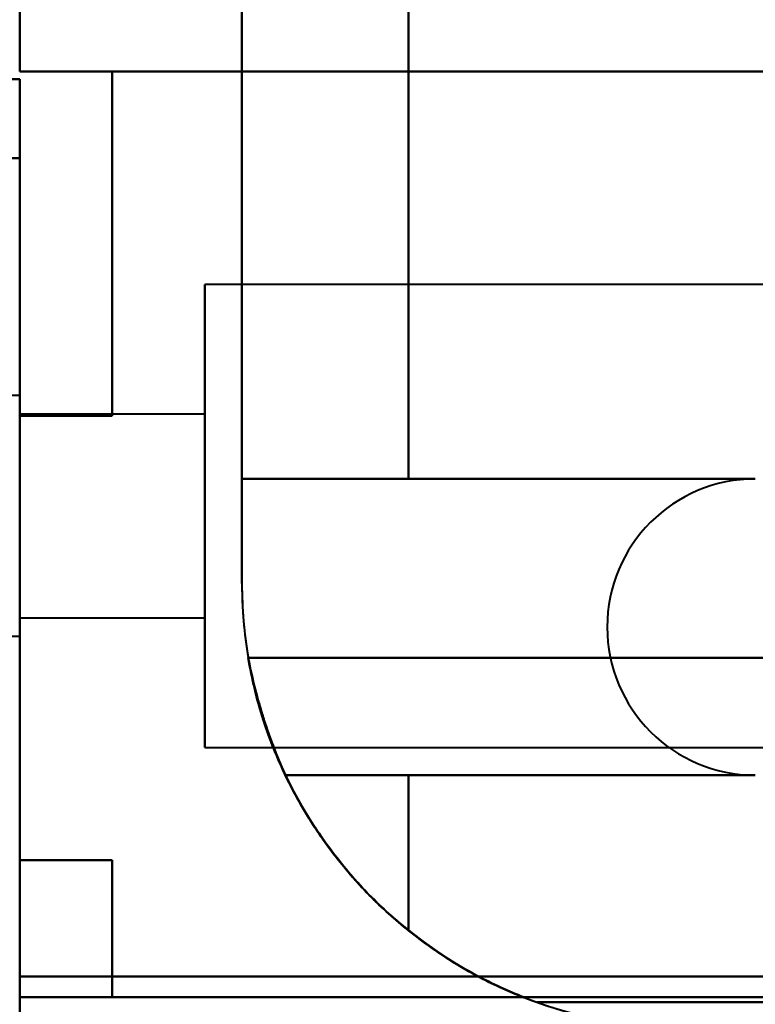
# Model space of a CAD drawing. Header units: millimetres. Extents: x -695 to 695, y -1115 to 611.
# Tile 64 of 87: x 533 to 553, y -352 to -325. Entities that reach past the tile are written whole.
import ezdxf

# ---------------------------------------------------------------- set-up
doc = ezdxf.new("R2010")
doc.units = ezdxf.units.MM
doc.layers.add('G-IMPT', color=8, linetype='Continuous', lineweight=40)

# ---------------------------------------------------------------- blocks, each defined once
blk = doc.blocks.new('NEXA 700 CALQUES_dwg-751640-Niveau de réf_')
at = {"layer": 'G-IMPT'}
for p, q in [((562.528, -342.415), (538.03, -342.415)), ((562.528, -342.415), (538.03, -342.415)), ((562.528, -342.415), (538.03, -342.415)), ((562.528, -342.415), (538.03, -342.415)), ((538.03, -354.915), (538.03, -342.415)), ((538.03, -354.915), (538.03, -342.415)), ((538.03, -354.915), (538.03, -342.415)), ((538.03, -354.915), (538.03, -342.415)), ((538.03, -354.915), (538.03, -342.415)), ((538.03, -354.915), (538.03, -342.415)), ((538.03, -354.915), (538.03, -342.415)), ((538.03, -354.915), (538.03, -342.415)), ((538.03, -342.415), (538.03, -354.915)), ((538.03, -342.415), (538.03, -354.915)), ((538.03, -342.415), (538.03, -354.915)), ((538.03, -342.415), (538.03, -354.915)), ((538.03, -342.415), (538.03, -354.915)), ((538.03, -342.415), (538.03, -354.915)), ((538.03, -342.415), (538.03, -354.915)), ((538.03, -342.415), (538.03, -354.915)), ((533.03, -345.415), (530.816, -345.415)), ((533.03, -345.415), (530.816, -345.415)), ((533.03, -345.415), (530.816, -345.415)), ((533.03, -345.415), (530.816, -345.415)), ((533.03, -351.48), (533.03, -345.415)), ((533.03, -351.48), (533.03, -345.415)), ((533.03, -345.851), (533.03, -345.415)), ((533.03, -351.48), (533.03, -345.415)), ((533.03, -345.851), (533.03, -345.415)), ((533.03, -351.48), (533.03, -345.415)), ((533.03, -345.415), (533.03, -351.915)), ((533.03, -345.415), (533.03, -351.915)), ((533.03, -345.415), (533.03, -351.915)), ((533.03, -345.415), (533.03, -351.915)), ((533.03, -348.665), (533.03, -345.851)), ((533.03, -348.665), (533.03, -345.851)), ((533.03, -351.915), (533.03, -345.851)), ((533.03, -351.915), (533.03, -345.851)), ((538.03, -345.915), (533.03, -345.915)), ((538.03, -345.915), (533.03, -345.915)), ((538.03, -345.915), (533.03, -345.915)), ((538.03, -345.915), (533.03, -345.915)), ((533.03, -351.415), (533.03, -345.915)), ((533.03, -351.415), (533.03, -345.915)), ((533.03, -351.415), (533.03, -345.915)), ((533.03, -351.415), (533.03, -345.915)), ((533.03, -345.915), (533.03, -351.415)), ((533.03, -345.915), (533.03, -348.665)), ((533.03, -345.915), (533.03, -351.415)), ((533.03, -345.915), (533.03, -348.665)), ((533.03, -345.915), (533.03, -351.415)), ((533.03, -345.915), (533.03, -351.415)), ((533.03, -345.915), (533.03, -351.415)), ((533.03, -345.915), (533.03, -351.415)), ((538.03, -351.415), (538.03, -345.915)), ((538.03, -351.415), (538.03, -345.915)), ((538.03, -351.415), (538.03, -345.915)), ((538.03, -351.415), (538.03, -345.915)), ((538.03, -351.415), (538.03, -345.915)), ((538.03, -351.415), (538.03, -345.915)), ((538.03, -351.415), (538.03, -345.915)), ((538.03, -351.415), (538.03, -345.915)), ((538.03, -345.915), (538.03, -351.415)), ((538.03, -345.915), (538.03, -351.415)), ((538.03, -345.915), (538.03, -351.415)), ((538.03, -345.915), (538.03, -351.415)), ((538.03, -345.915), (538.03, -351.415)), ((538.03, -345.915), (538.03, -351.415)), ((538.03, -345.915), (538.03, -351.415)), ((538.03, -345.915), (538.03, -351.415)), ((533.03, -351.915), (533.03, -348.665)), ((533.03, -351.915), (533.03, -348.665)), ((533.03, -348.665), (533.03, -351.415)), ((533.03, -348.665), (533.03, -351.415)), ((533.03, -351.415), (538.03, -351.415)), ((533.03, -351.415), (538.03, -351.415)), ((533.03, -351.415), (538.03, -351.415)), ((533.03, -351.415), (538.03, -351.415)), ((530.816, -351.915), (533.03, -351.915)), ((530.816, -351.915), (533.03, -351.915)), ((530.816, -351.915), (533.03, -351.915)), ((530.816, -351.915), (533.03, -351.915)), ((538.03, -354.915), (562.348, -354.915)), ((538.03, -354.915), (562.348, -354.915)), ((538.03, -354.915), (562.348, -354.915)), ((538.03, -354.915), (562.348, -354.915)), ((533.03, -361.665), (533.03, -361.105)), ((533.03, -361.665), (533.03, -361.105)), ((533.03, -361.665), (533.03, -361.105)), ((533.03, -361.665), (533.03, -361.105)), ((533.03, -361.105), (533.03, -361.665)), ((533.03, -361.105), (533.03, -361.665)), ((533.03, -361.105), (533.03, -361.665)), ((533.03, -361.105), (533.03, -361.665)), ((533.03, -361.665), (552.891, -361.665)), ((533.03, -361.665), (552.891, -361.665))]:
    blk.add_line(p, q, dxfattribs=at)
at = {"layer": 'G-IMPT', "flags": 128}
for points in [[(539.03, -350.485), (539.03, -344.738), (539.03, -338.992), (539.03, -333.246), (539.03, -327.5)], [(539.03, -327.5), (539.03, -333.246), (539.03, -338.992), (539.03, -344.738), (539.03, -350.485)], [(539.03, -350.485), (539.03, -344.738), (539.03, -338.992), (539.03, -333.246), (539.03, -327.5)], [(539.03, -327.5), (539.03, -333.246), (539.03, -338.992), (539.03, -344.738), (539.03, -350.485)], [(539.03, -350.485), (539.03, -344.738), (539.03, -338.992), (539.03, -333.246), (539.03, -327.5)], [(539.03, -327.5), (539.03, -333.246), (539.03, -338.992), (539.03, -344.738), (539.03, -350.485)], [(539.03, -350.485), (539.03, -344.738), (539.03, -338.992), (539.03, -333.246), (539.03, -327.5)], [(539.03, -327.5), (539.03, -333.246), (539.03, -338.992), (539.03, -344.738), (539.03, -350.485)], [(543.53, -347.665), (543.53, -343.663), (543.53, -339.661), (543.53, -335.659), (543.53, -331.657)], [(543.53, -331.657), (543.53, -335.659), (543.53, -339.661), (543.53, -343.663), (543.53, -347.665)], [(543.53, -347.665), (543.53, -343.663), (543.53, -339.661), (543.53, -335.659), (543.53, -331.657)], [(543.53, -331.657), (543.53, -335.659), (543.53, -339.661), (543.53, -343.663), (543.53, -347.665)], [(543.53, -347.665), (543.53, -343.663), (543.53, -339.661), (543.53, -335.659), (543.53, -331.657)], [(543.53, -331.657), (543.53, -335.659), (543.53, -339.661), (543.53, -343.663), (543.53, -347.665)], [(543.53, -347.665), (543.53, -343.663), (543.53, -339.661), (543.53, -335.659), (543.53, -331.657)], [(543.53, -331.657), (543.53, -335.659), (543.53, -339.661), (543.53, -343.663), (543.53, -347.665)], [(543.53, -347.665), (543.53, -343.663), (543.53, -339.661), (543.53, -335.659), (543.53, -331.657)], [(543.53, -331.657), (543.53, -335.659), (543.53, -339.661), (543.53, -343.663), (543.53, -347.665)], [(543.53, -347.665), (543.53, -343.663), (543.53, -339.661), (543.53, -335.659), (543.53, -331.657)], [(543.53, -331.657), (543.53, -335.659), (543.53, -339.661), (543.53, -343.663), (543.53, -347.665)], [(543.53, -347.665), (543.53, -343.663), (543.53, -339.661), (543.53, -335.659), (543.53, -331.657)], [(543.53, -331.657), (543.53, -335.659), (543.53, -339.661), (543.53, -343.663), (543.53, -347.665)], [(543.53, -347.665), (543.53, -343.663), (543.53, -339.661), (543.53, -335.659), (543.53, -331.657)], [(543.53, -331.657), (543.53, -335.659), (543.53, -339.661), (543.53, -343.663), (543.53, -347.665)], [(533.03, -334.4), (533.03, -334.966), (533.03, -335.533), (533.03, -336.099), (533.03, -336.665)], [(533.03, -336.665), (533.03, -336.099), (533.03, -335.533), (533.03, -334.966), (533.03, -334.4)], [(533.03, -334.4), (533.03, -334.966), (533.03, -335.533), (533.03, -336.099), (533.03, -336.665)], [(533.03, -336.665), (533.03, -336.099), (533.03, -335.533), (533.03, -334.966), (533.03, -334.4)], [(533.03, -334.4), (533.03, -334.966), (533.03, -335.533), (533.03, -336.099), (533.03, -336.665)], [(533.03, -336.665), (533.03, -336.099), (533.03, -335.533), (533.03, -334.966), (533.03, -334.4)], [(533.03, -334.4), (533.03, -334.966), (533.03, -335.533), (533.03, -336.099), (533.03, -336.665)], [(533.03, -336.665), (533.03, -336.099), (533.03, -335.533), (533.03, -334.966), (533.03, -334.4)], [(539.03, -347.665), (539.03, -344.374), (539.03, -341.083), (539.03, -337.791), (539.03, -334.5)], [(539.03, -334.5), (539.03, -338.496), (539.03, -342.492), (539.03, -346.488), (539.03, -350.485)], [(539.03, -334.5), (539.03, -337.791), (539.03, -341.083), (539.03, -344.374), (539.03, -347.665)], [(539.03, -350.485), (539.03, -346.488), (539.03, -342.492), (539.03, -338.496), (539.03, -334.5)], [(539.03, -347.665), (539.03, -344.374), (539.03, -341.083), (539.03, -337.791), (539.03, -334.5)], [(539.03, -334.5), (539.03, -338.496), (539.03, -342.492), (539.03, -346.488), (539.03, -350.485)], [(539.03, -334.5), (539.03, -337.791), (539.03, -341.083), (539.03, -344.374), (539.03, -347.665)], [(539.03, -350.485), (539.03, -346.488), (539.03, -342.492), (539.03, -338.496), (539.03, -334.5)], [(539.03, -347.665), (539.03, -344.374), (539.03, -341.083), (539.03, -337.791), (539.03, -334.5)], [(539.03, -334.5), (539.03, -338.496), (539.03, -342.492), (539.03, -346.488), (539.03, -350.485)], [(539.03, -350.485), (539.03, -346.488), (539.03, -342.492), (539.03, -338.496), (539.03, -334.5)], [(539.03, -334.5), (539.03, -337.791), (539.03, -341.083), (539.03, -344.374), (539.03, -347.665)], [(539.03, -347.665), (539.03, -344.374), (539.03, -341.083), (539.03, -337.791), (539.03, -334.5)], [(539.03, -334.5), (539.03, -338.496), (539.03, -342.492), (539.03, -346.488), (539.03, -350.485)], [(539.03, -350.485), (539.03, -346.488), (539.03, -342.492), (539.03, -338.496), (539.03, -334.5)], [(539.03, -334.5), (539.03, -337.791), (539.03, -341.083), (539.03, -344.374), (539.03, -347.665)], [(533.03, -336.865), (532.53, -336.865), (532.03, -336.865), (531.53, -336.865), (531.03, -336.865)], [(531.03, -336.865), (531.53, -336.865), (532.03, -336.865), (532.53, -336.865), (533.03, -336.865)], [(533.03, -336.865), (532.53, -336.865), (532.03, -336.865), (531.53, -336.865), (531.03, -336.865)], [(531.03, -336.865), (531.53, -336.865), (532.03, -336.865), (532.53, -336.865), (533.03, -336.865)], [(533.03, -336.865), (532.53, -336.865), (532.03, -336.865), (531.53, -336.865), (531.03, -336.865)], [(531.03, -336.865), (531.53, -336.865), (532.03, -336.865), (532.53, -336.865), (533.03, -336.865)], [(533.03, -336.865), (532.53, -336.865), (532.03, -336.865), (531.53, -336.865), (531.03, -336.865)], [(531.03, -336.865), (531.53, -336.865), (532.03, -336.865), (532.53, -336.865), (533.03, -336.865)], [(533.03, -336.665), (540.318, -336.665), (547.606, -336.665), (554.894, -336.665), (562.182, -336.665)], [(562.182, -336.665), (554.894, -336.665), (547.606, -336.665), (540.318, -336.665), (533.03, -336.665)], [(533.03, -336.665), (540.318, -336.665), (547.606, -336.665), (554.894, -336.665), (562.182, -336.665)], [(562.182, -336.665), (554.894, -336.665), (547.606, -336.665), (540.318, -336.665), (533.03, -336.665)], [(533.03, -336.665), (540.318, -336.665), (547.606, -336.665), (554.894, -336.665), (562.182, -336.665)], [(562.182, -336.665), (554.894, -336.665), (547.606, -336.665), (540.318, -336.665), (533.03, -336.665)], [(533.03, -336.665), (540.318, -336.665), (547.606, -336.665), (554.894, -336.665), (562.182, -336.665)], [(562.182, -336.665), (554.894, -336.665), (547.606, -336.665), (540.318, -336.665), (533.03, -336.665)], [(533.03, -336.865), (533.03, -337.399), (533.03, -337.933), (533.03, -338.466), (533.03, -339)], [(533.03, -339), (533.03, -338.466), (533.03, -337.933), (533.03, -337.399), (533.03, -336.865)], [(533.03, -336.865), (533.03, -337.399), (533.03, -337.933), (533.03, -338.466), (533.03, -339)], [(533.03, -339), (533.03, -338.466), (533.03, -337.933), (533.03, -337.399), (533.03, -336.865)], [(533.03, -339), (533.03, -338.466), (533.03, -337.933), (533.03, -337.399), (533.03, -336.865)], [(533.03, -336.865), (533.03, -337.399), (533.03, -337.933), (533.03, -338.466), (533.03, -339)], [(533.03, -339), (533.03, -338.466), (533.03, -337.933), (533.03, -337.399), (533.03, -336.865)], [(533.03, -336.865), (533.03, -337.399), (533.03, -337.933), (533.03, -338.466), (533.03, -339)], [(562.182, -336.665), (555.519, -336.665), (548.856, -336.665), (542.193, -336.665), (535.53, -336.665)], [(535.53, -336.665), (535.53, -338.99), (535.53, -341.315), (535.53, -343.64), (535.53, -345.965)], [(535.53, -345.965), (535.53, -343.64), (535.53, -341.315), (535.53, -338.99), (535.53, -336.665)], [(535.53, -336.665), (535.53, -338.99), (535.53, -341.315), (535.53, -343.64), (535.53, -345.965)], [(535.53, -345.965), (535.53, -343.64), (535.53, -341.315), (535.53, -338.99), (535.53, -336.665)], [(535.53, -336.665), (542.193, -336.665), (548.856, -336.665), (555.519, -336.665), (562.182, -336.665)], [(562.182, -336.665), (555.519, -336.665), (548.856, -336.665), (542.193, -336.665), (535.53, -336.665)], [(535.53, -336.665), (535.53, -338.99), (535.53, -341.315), (535.53, -343.64), (535.53, -345.965)], [(535.53, -345.965), (535.53, -343.64), (535.53, -341.315), (535.53, -338.99), (535.53, -336.665)], [(535.53, -336.665), (535.53, -338.99), (535.53, -341.315), (535.53, -343.64), (535.53, -345.965)], [(535.53, -345.965), (535.53, -343.64), (535.53, -341.315), (535.53, -338.99), (535.53, -336.665)], [(535.53, -336.665), (542.193, -336.665), (548.856, -336.665), (555.519, -336.665), (562.182, -336.665)], [(562.182, -336.665), (555.519, -336.665), (548.856, -336.665), (542.193, -336.665), (535.53, -336.665)], [(535.53, -336.665), (542.193, -336.665), (548.856, -336.665), (555.519, -336.665), (562.182, -336.665)], [(562.182, -336.665), (555.519, -336.665), (548.856, -336.665), (542.193, -336.665), (535.53, -336.665)], [(535.53, -336.665), (542.193, -336.665), (548.856, -336.665), (555.519, -336.665), (562.182, -336.665)], [(532.53, -339), (532.655, -339), (532.78, -339), (532.905, -339), (533.03, -339)], [(533.03, -339), (532.905, -339), (532.78, -339), (532.655, -339), (532.53, -339)], [(532.53, -339), (532.655, -339), (532.78, -339), (532.905, -339), (533.03, -339)], [(533.03, -339), (532.905, -339), (532.78, -339), (532.655, -339), (532.53, -339)], [(533.03, -339), (533.03, -347.1), (533.03, -355.2), (533.03, -363.3), (533.03, -371.4)], [(533.03, -371.4), (533.03, -363.3), (533.03, -355.2), (533.03, -347.1), (533.03, -339)], [(533.03, -361.105), (533.03, -355.579), (533.03, -350.052), (533.03, -344.526), (533.03, -339)], [(533.03, -339), (533.03, -347.1), (533.03, -355.2), (533.03, -363.3), (533.03, -371.4)], [(533.03, -371.4), (533.03, -363.3), (533.03, -355.2), (533.03, -347.1), (533.03, -339)], [(533.03, -339), (533.03, -344.526), (533.03, -350.052), (533.03, -355.579), (533.03, -361.105)], [(533.03, -361.105), (533.03, -355.579), (533.03, -350.052), (533.03, -344.526), (533.03, -339)], [(533.03, -339), (533.03, -344.526), (533.03, -350.052), (533.03, -355.579), (533.03, -361.105)], [(533.03, -361.105), (533.03, -355.579), (533.03, -350.052), (533.03, -344.526), (533.03, -339)], [(533.03, -339), (533.03, -344.526), (533.03, -350.052), (533.03, -355.579), (533.03, -361.105)], [(533.03, -361.105), (533.03, -355.579), (533.03, -350.052), (533.03, -344.526), (533.03, -339)], [(533.03, -339), (533.03, -344.526), (533.03, -350.052), (533.03, -355.579), (533.03, -361.105)], [(533.03, -345.965), (533.655, -345.965), (534.28, -345.965), (534.905, -345.965), (535.53, -345.965)], [(535.53, -345.965), (534.905, -345.965), (534.28, -345.965), (533.655, -345.965), (533.03, -345.965)], [(533.03, -357.965), (533.03, -354.965), (533.03, -351.965), (533.03, -348.965), (533.03, -345.965)], [(533.03, -345.965), (533.03, -348.965), (533.03, -351.965), (533.03, -354.965), (533.03, -357.965)], [(533.03, -345.965), (533.655, -345.965), (534.28, -345.965), (534.905, -345.965), (535.53, -345.965)], [(535.53, -345.965), (534.905, -345.965), (534.28, -345.965), (533.655, -345.965), (533.03, -345.965)], [(533.03, -357.965), (533.03, -354.965), (533.03, -351.965), (533.03, -348.965), (533.03, -345.965)], [(533.03, -345.965), (533.03, -348.965), (533.03, -351.965), (533.03, -354.965), (533.03, -357.965)], [(535.53, -345.965), (534.905, -345.965), (534.28, -345.965), (533.655, -345.965), (533.03, -345.965)], [(533.03, -345.965), (533.03, -348.965), (533.03, -351.965), (533.03, -354.965), (533.03, -357.965)], [(533.03, -357.965), (533.03, -354.965), (533.03, -351.965), (533.03, -348.965), (533.03, -345.965)], [(533.03, -345.965), (533.655, -345.965), (534.28, -345.965), (534.905, -345.965), (535.53, -345.965)], [(535.53, -345.965), (534.905, -345.965), (534.28, -345.965), (533.655, -345.965), (533.03, -345.965)], [(533.03, -345.965), (533.03, -348.965), (533.03, -351.965), (533.03, -354.965), (533.03, -357.965)], [(533.03, -357.965), (533.03, -354.965), (533.03, -351.965), (533.03, -348.965), (533.03, -345.965)], [(533.03, -345.965), (533.655, -345.965), (534.28, -345.965), (534.905, -345.965), (535.53, -345.965)], [(552.891, -347.665), (549.426, -347.665), (545.961, -347.665), (542.496, -347.665), (539.03, -347.665)], [(539.03, -347.665), (542.496, -347.665), (545.961, -347.665), (549.426, -347.665), (552.891, -347.665)], [(552.891, -347.665), (549.426, -347.665), (545.961, -347.665), (542.496, -347.665), (539.03, -347.665)], [(539.03, -347.665), (542.496, -347.665), (545.961, -347.665), (549.426, -347.665), (552.891, -347.665)], [(552.891, -347.665), (549.426, -347.665), (545.961, -347.665), (542.496, -347.665), (539.03, -347.665)], [(539.03, -347.665), (542.496, -347.665), (545.961, -347.665), (549.426, -347.665), (552.891, -347.665)], [(552.891, -347.665), (549.426, -347.665), (545.961, -347.665), (542.496, -347.665), (539.03, -347.665)], [(539.03, -347.665), (542.496, -347.665), (545.961, -347.665), (549.426, -347.665), (552.891, -347.665)], [(552.891, -347.665), (550.551, -347.665), (548.211, -347.665), (545.871, -347.665), (543.53, -347.665)], [(543.53, -347.665), (545.871, -347.665), (548.211, -347.665), (550.551, -347.665), (552.891, -347.665)], [(552.891, -347.665), (550.551, -347.665), (548.211, -347.665), (545.871, -347.665), (543.53, -347.665)], [(543.53, -347.665), (545.871, -347.665), (548.211, -347.665), (550.551, -347.665), (552.891, -347.665)], [(552.891, -347.665), (550.551, -347.665), (548.211, -347.665), (545.871, -347.665), (543.53, -347.665)], [(543.53, -347.665), (545.871, -347.665), (548.211, -347.665), (550.551, -347.665), (552.891, -347.665)], [(552.891, -347.665), (550.551, -347.665), (548.211, -347.665), (545.871, -347.665), (543.53, -347.665)], [(543.53, -347.665), (545.871, -347.665), (548.211, -347.665), (550.551, -347.665), (552.891, -347.665)], [(552.891, -347.665), (550.551, -347.665), (548.211, -347.665), (545.871, -347.665), (543.53, -347.665)], [(543.53, -347.665), (545.871, -347.665), (548.211, -347.665), (550.551, -347.665), (552.891, -347.665)], [(552.891, -347.665), (550.551, -347.665), (548.211, -347.665), (545.871, -347.665), (543.53, -347.665)], [(543.53, -347.665), (545.871, -347.665), (548.211, -347.665), (550.551, -347.665), (552.891, -347.665)], [(552.891, -347.665), (550.551, -347.665), (548.211, -347.665), (545.871, -347.665), (543.53, -347.665)], [(543.53, -347.665), (545.871, -347.665), (548.211, -347.665), (550.551, -347.665), (552.891, -347.665)], [(552.891, -347.665), (550.551, -347.665), (548.211, -347.665), (545.871, -347.665), (543.53, -347.665)], [(543.53, -347.665), (545.871, -347.665), (548.211, -347.665), (550.551, -347.665), (552.891, -347.665)], [(539.201, -352.5), (544.373, -352.5), (549.546, -352.5), (554.718, -352.5), (559.891, -352.5)], [(559.891, -352.5), (554.718, -352.5), (549.546, -352.5), (544.373, -352.5), (539.201, -352.5)], [(539.201, -352.5), (544.373, -352.5), (549.546, -352.5), (554.718, -352.5), (559.891, -352.5)], [(559.891, -352.5), (554.718, -352.5), (549.546, -352.5), (544.373, -352.5), (539.201, -352.5)], [(559.891, -352.5), (554.718, -352.5), (549.546, -352.5), (544.373, -352.5), (539.201, -352.5)], [(539.201, -352.5), (544.373, -352.5), (549.546, -352.5), (554.718, -352.5), (559.891, -352.5)], [(559.891, -352.5), (554.718, -352.5), (549.546, -352.5), (544.373, -352.5), (539.201, -352.5)], [(539.201, -352.5), (544.373, -352.5), (549.546, -352.5), (554.718, -352.5), (559.891, -352.5)], [(552.891, -355.665), (549.719, -355.665), (546.548, -355.665), (543.376, -355.665), (540.205, -355.665)], [(540.205, -355.665), (543.376, -355.665), (546.548, -355.665), (549.719, -355.665), (552.891, -355.665)], [(552.891, -355.665), (549.719, -355.665), (546.548, -355.665), (543.376, -355.665), (540.205, -355.665)], [(540.205, -355.665), (543.376, -355.665), (546.548, -355.665), (549.719, -355.665), (552.891, -355.665)], [(540.205, -355.665), (543.376, -355.665), (546.548, -355.665), (549.719, -355.665), (552.891, -355.665)], [(552.891, -355.665), (549.719, -355.665), (546.548, -355.665), (543.376, -355.665), (540.205, -355.665)], [(540.205, -355.665), (543.376, -355.665), (546.548, -355.665), (549.719, -355.665), (552.891, -355.665)], [(552.891, -355.665), (549.719, -355.665), (546.548, -355.665), (543.376, -355.665), (540.205, -355.665)], [(543.53, -355.665), (543.53, -356.714), (543.53, -357.762), (543.53, -358.811), (543.53, -359.859)], [(543.53, -359.859), (543.53, -358.811), (543.53, -357.762), (543.53, -356.714), (543.53, -355.665)], [(543.53, -355.665), (543.53, -356.714), (543.53, -357.762), (543.53, -358.811), (543.53, -359.859)], [(543.53, -359.859), (543.53, -358.811), (543.53, -357.762), (543.53, -356.714), (543.53, -355.665)], [(543.53, -355.665), (543.53, -356.714), (543.53, -357.762), (543.53, -358.811), (543.53, -359.859)], [(543.53, -359.859), (543.53, -358.811), (543.53, -357.762), (543.53, -356.714), (543.53, -355.665)], [(543.53, -355.665), (543.53, -356.714), (543.53, -357.762), (543.53, -358.811), (543.53, -359.859)], [(543.53, -359.859), (543.53, -358.811), (543.53, -357.762), (543.53, -356.714), (543.53, -355.665)], [(543.53, -355.665), (545.871, -355.665), (548.211, -355.665), (550.551, -355.665), (552.891, -355.665)], [(552.891, -355.665), (550.551, -355.665), (548.211, -355.665), (545.871, -355.665), (543.53, -355.665)], [(543.53, -355.665), (545.871, -355.665), (548.211, -355.665), (550.551, -355.665), (552.891, -355.665)], [(552.891, -355.665), (550.551, -355.665), (548.211, -355.665), (545.871, -355.665), (543.53, -355.665)], [(543.53, -355.665), (545.871, -355.665), (548.211, -355.665), (550.551, -355.665), (552.891, -355.665)], [(552.891, -355.665), (550.551, -355.665), (548.211, -355.665), (545.871, -355.665), (543.53, -355.665)], [(543.53, -355.665), (545.871, -355.665), (548.211, -355.665), (550.551, -355.665), (552.891, -355.665)], [(552.891, -355.665), (550.551, -355.665), (548.211, -355.665), (545.871, -355.665), (543.53, -355.665)], [(543.53, -359.859), (543.53, -358.811), (543.53, -357.762), (543.53, -356.714), (543.53, -355.665)], [(543.53, -355.665), (545.871, -355.665), (548.211, -355.665), (550.551, -355.665), (552.891, -355.665)], [(552.891, -355.665), (550.551, -355.665), (548.211, -355.665), (545.871, -355.665), (543.53, -355.665)], [(543.53, -355.665), (543.53, -356.714), (543.53, -357.762), (543.53, -358.811), (543.53, -359.859)], [(543.53, -355.665), (545.871, -355.665), (548.211, -355.665), (550.551, -355.665), (552.891, -355.665)], [(543.53, -359.859), (543.53, -358.811), (543.53, -357.762), (543.53, -356.714), (543.53, -355.665)], [(552.891, -355.665), (550.551, -355.665), (548.211, -355.665), (545.871, -355.665), (543.53, -355.665)], [(543.53, -355.665), (543.53, -356.714), (543.53, -357.762), (543.53, -358.811), (543.53, -359.859)], [(543.53, -359.859), (543.53, -358.811), (543.53, -357.762), (543.53, -356.714), (543.53, -355.665)], [(543.53, -355.665), (545.871, -355.665), (548.211, -355.665), (550.551, -355.665), (552.891, -355.665)], [(552.891, -355.665), (550.551, -355.665), (548.211, -355.665), (545.871, -355.665), (543.53, -355.665)], [(543.53, -355.665), (543.53, -356.714), (543.53, -357.762), (543.53, -358.811), (543.53, -359.859)], [(543.53, -355.665), (545.871, -355.665), (548.211, -355.665), (550.551, -355.665), (552.891, -355.665)], [(543.53, -359.859), (543.53, -358.811), (543.53, -357.762), (543.53, -356.714), (543.53, -355.665)], [(552.891, -355.665), (550.551, -355.665), (548.211, -355.665), (545.871, -355.665), (543.53, -355.665)], [(543.53, -355.665), (543.53, -356.714), (543.53, -357.762), (543.53, -358.811), (543.53, -359.859)], [(533.03, -357.965), (533.655, -357.965), (534.28, -357.965), (534.905, -357.965), (535.53, -357.965)], [(535.53, -357.965), (534.905, -357.965), (534.28, -357.965), (533.655, -357.965), (533.03, -357.965)], [(533.03, -357.965), (533.655, -357.965), (534.28, -357.965), (534.905, -357.965), (535.53, -357.965)], [(535.53, -357.965), (534.905, -357.965), (534.28, -357.965), (533.655, -357.965), (533.03, -357.965)], [(533.03, -357.965), (533.655, -357.965), (534.28, -357.965), (534.905, -357.965), (535.53, -357.965)], [(535.53, -357.965), (534.905, -357.965), (534.28, -357.965), (533.655, -357.965), (533.03, -357.965)], [(533.03, -357.965), (533.655, -357.965), (534.28, -357.965), (534.905, -357.965), (535.53, -357.965)], [(535.53, -357.965), (534.905, -357.965), (534.28, -357.965), (533.655, -357.965), (533.03, -357.965)], [(535.53, -357.965), (535.53, -358.89), (535.53, -359.815), (535.53, -360.74), (535.53, -361.665)], [(535.53, -361.665), (535.53, -360.74), (535.53, -359.815), (535.53, -358.89), (535.53, -357.965)], [(535.53, -357.965), (535.53, -358.89), (535.53, -359.815), (535.53, -360.74), (535.53, -361.665)], [(535.53, -361.665), (535.53, -360.74), (535.53, -359.815), (535.53, -358.89), (535.53, -357.965)], [(535.53, -357.965), (535.53, -358.89), (535.53, -359.815), (535.53, -360.74), (535.53, -361.665)], [(535.53, -361.665), (535.53, -360.74), (535.53, -359.815), (535.53, -358.89), (535.53, -357.965)], [(535.53, -357.965), (535.53, -358.89), (535.53, -359.815), (535.53, -360.74), (535.53, -361.665)], [(535.53, -361.665), (535.53, -360.74), (535.53, -359.815), (535.53, -358.89), (535.53, -357.965)], [(533.03, -361.105), (538.573, -361.105), (544.116, -361.105), (549.658, -361.105), (555.201, -361.105)], [(555.201, -361.105), (549.658, -361.105), (544.116, -361.105), (538.573, -361.105), (533.03, -361.105)], [(533.03, -361.105), (538.573, -361.105), (544.116, -361.105), (549.658, -361.105), (555.201, -361.105)], [(555.201, -361.105), (549.658, -361.105), (544.116, -361.105), (538.573, -361.105), (533.03, -361.105)], [(555.201, -361.105), (549.658, -361.105), (544.116, -361.105), (538.573, -361.105), (533.03, -361.105)], [(533.03, -361.105), (538.573, -361.105), (544.116, -361.105), (549.658, -361.105), (555.201, -361.105)], [(555.201, -361.105), (549.658, -361.105), (544.116, -361.105), (538.573, -361.105), (533.03, -361.105)], [(533.03, -361.105), (538.573, -361.105), (544.116, -361.105), (549.658, -361.105), (555.201, -361.105)], [(552.891, -361.665), (547.926, -361.665), (542.961, -361.665), (537.996, -361.665), (533.03, -361.665)], [(533.03, -361.665), (537.996, -361.665), (542.961, -361.665), (547.926, -361.665), (552.891, -361.665)], [(552.891, -361.665), (547.926, -361.665), (542.961, -361.665), (537.996, -361.665), (533.03, -361.665)], [(533.03, -361.665), (537.996, -361.665), (542.961, -361.665), (547.926, -361.665), (552.891, -361.665)], [(552.891, -361.665), (547.926, -361.665), (542.961, -361.665), (537.996, -361.665), (533.03, -361.665)], [(533.03, -361.665), (537.996, -361.665), (542.961, -361.665), (547.926, -361.665), (552.891, -361.665)], [(552.891, -361.665), (547.926, -361.665), (542.961, -361.665), (537.996, -361.665), (533.03, -361.665)], [(533.03, -361.665), (537.996, -361.665), (542.961, -361.665), (547.926, -361.665), (552.891, -361.665)], [(535.53, -361.665), (539.871, -361.665), (544.211, -361.665), (548.551, -361.665), (552.891, -361.665)], [(552.891, -361.665), (548.551, -361.665), (544.211, -361.665), (539.871, -361.665), (535.53, -361.665)], [(535.53, -361.665), (539.871, -361.665), (544.211, -361.665), (548.551, -361.665), (552.891, -361.665)], [(552.891, -361.665), (548.551, -361.665), (544.211, -361.665), (539.871, -361.665), (535.53, -361.665)], [(535.53, -361.665), (539.871, -361.665), (544.211, -361.665), (548.551, -361.665), (552.891, -361.665)], [(552.891, -361.665), (548.551, -361.665), (544.211, -361.665), (539.871, -361.665), (535.53, -361.665)], [(535.53, -361.665), (539.871, -361.665), (544.211, -361.665), (548.551, -361.665), (552.891, -361.665)], [(552.891, -361.665), (548.551, -361.665), (544.211, -361.665), (539.871, -361.665), (535.53, -361.665)], [(546.645, -361.665), (548.907, -361.665), (551.168, -361.665), (553.43, -361.665), (555.691, -361.665)], [(555.691, -361.665), (553.43, -361.665), (551.168, -361.665), (548.907, -361.665), (546.645, -361.665)], [(546.645, -361.665), (548.907, -361.665), (551.168, -361.665), (553.43, -361.665), (555.691, -361.665)], [(555.691, -361.665), (553.43, -361.665), (551.168, -361.665), (548.907, -361.665), (546.645, -361.665)], [(555.691, -361.665), (553.43, -361.665), (551.168, -361.665), (548.907, -361.665), (546.645, -361.665)], [(546.645, -361.665), (548.907, -361.665), (551.168, -361.665), (553.43, -361.665), (555.691, -361.665)], [(555.691, -361.665), (553.43, -361.665), (551.168, -361.665), (548.907, -361.665), (546.645, -361.665)], [(546.645, -361.665), (548.907, -361.665), (551.168, -361.665), (553.43, -361.665), (555.691, -361.665)], [(547.005, -361.8), (549.395, -361.8), (551.786, -361.8), (554.176, -361.8), (556.567, -361.8)], [(556.567, -361.8), (554.176, -361.8), (551.786, -361.8), (549.395, -361.8), (547.005, -361.8)], [(547.005, -361.8), (549.395, -361.8), (551.786, -361.8), (554.176, -361.8), (556.567, -361.8)], [(556.567, -361.8), (554.176, -361.8), (551.786, -361.8), (549.395, -361.8), (547.005, -361.8)], [(556.567, -361.8), (554.176, -361.8), (551.786, -361.8), (549.395, -361.8), (547.005, -361.8)], [(547.005, -361.8), (549.395, -361.8), (551.786, -361.8), (554.176, -361.8), (556.567, -361.8)], [(556.567, -361.8), (554.176, -361.8), (551.786, -361.8), (549.395, -361.8), (547.005, -361.8)], [(547.005, -361.8), (549.395, -361.8), (551.786, -361.8), (554.176, -361.8), (556.567, -361.8)]]:
    blk.add_lwpolyline(points, dxfattribs=at)
at = {"layer": 'G-IMPT'}
for centre, radius, start, end in [((552.891, -351.665), 4, 90, 270), ((552.891, -351.665), 4, 90, 270), ((552.891, -351.665), 4, 90, 270), ((552.891, -351.665), 4, 90, 270), ((552.891, -351.665), 4, 90, 270), ((552.891, -351.665), 4, 90, 270), ((552.891, -351.665), 4, 90, 270), ((552.891, -351.665), 4, 90, 270), ((551.046, -350.485), 12.015, 180, 248.5158), ((551.046, -350.485), 12.015, 180, 248.5158), ((551.046, -350.485), 12.015, 180, 248.5158), ((551.046, -350.485), 12.015, 180, 248.5158), ((551.046, -350.485), 12.015, 180, 189.6564), ((551.046, -350.485), 12.015, 180, 248.5158), ((551.046, -350.485), 12.015, 180, 248.5158), ((551.046, -350.485), 12.015, 180, 189.6564), ((551.046, -350.485), 12.015, 180, 189.6564), ((551.046, -350.485), 12.015, 180, 248.5158), ((551.046, -350.485), 12.015, 180, 248.5158), ((551.046, -350.485), 12.015, 180, 189.6564), ((551.046, -350.485), 12.015, 180, 189.6564), ((551.046, -350.485), 12.015, 180, 189.6564), ((551.046, -350.485), 12.015, 180, 189.6564), ((551.046, -350.485), 12.015, 180, 189.6564), ((551.046, -350.485), 12.015, 205.5414, 270), ((551.046, -350.485), 12.015, 205.5414, 270), ((551.046, -350.485), 12.015, 205.5414, 270), ((551.046, -350.485), 12.015, 205.5414, 270), ((551.046, -350.485), 12.015, 205.5414, 270), ((551.046, -350.485), 12.015, 205.5414, 270), ((551.046, -350.485), 12.015, 205.5414, 270), ((551.046, -350.485), 12.015, 205.5414, 270), ((551.046, -350.485), 12.015, 231.2824, 270), ((551.046, -350.485), 12.015, 231.2824, 250.3461), ((551.046, -350.485), 12.015, 231.2824, 250.3461), ((551.046, -350.485), 12.015, 231.2824, 270), ((551.046, -350.485), 12.015, 231.2824, 270), ((551.046, -350.485), 12.015, 231.2824, 250.3461), ((551.046, -350.485), 12.015, 231.2824, 250.3461), ((551.046, -350.485), 12.015, 231.2824, 270), ((551.046, -350.485), 12.015, 231.2824, 250.3461), ((551.046, -350.485), 12.015, 231.2824, 250.3461), ((551.046, -350.485), 12.015, 231.2824, 270), ((551.046, -350.485), 12.015, 231.2824, 270), ((551.046, -350.485), 12.015, 231.2824, 250.3461), ((551.046, -350.485), 12.015, 231.2824, 250.3461), ((551.046, -350.485), 12.015, 231.2824, 270), ((551.046, -350.485), 12.015, 231.2824, 270)]:
    blk.add_arc(centre, radius, start, end, dxfattribs=at)
for points, knots in [([(546.645, -361.665), (546.207, -361.497), (545.358, -361.109), (544.165, -360.365), (543.234, -359.639), (542.53, -358.981), (542.028, -358.436), (541.537, -357.831), (541.058, -357.175), (540.615, -356.474), (540.228, -355.738), (539.9, -354.971), (539.522, -353.906), (539.311, -353.069), (539.201, -352.5)], [0, 0, 0, 0, 0.125, 0.25, 0.375, 0.4375, 0.5, 0.5625, 0.625, 0.6875, 0.75, 0.8125, 0.875, 1, 1, 1, 1]), ([(539.201, -352.5), (539.298, -353.073), (539.505, -353.911), (539.89, -354.974), (540.229, -355.738), (540.618, -356.473), (541.054, -357.174), (541.527, -357.831), (542.027, -358.436), (542.539, -358.98), (543.063, -359.474), (543.605, -359.927), (544.173, -360.349), (544.768, -360.738), (545.583, -361.204), (546.216, -361.496), (546.645, -361.665)], [0, 0, 0, 0, 0.125, 0.1875, 0.25, 0.3125, 0.375, 0.4375, 0.5, 0.5625, 0.625, 0.6875, 0.75, 0.8125, 0.875, 1, 1, 1, 1]), ([(539.201, -352.5), (539.309, -353.064), (539.519, -353.896), (539.894, -354.957), (540.22, -355.721), (540.606, -356.457), (541.048, -357.158), (541.526, -357.816), (542.017, -358.423), (542.52, -358.971), (543.227, -359.632), (544.162, -360.363), (545.357, -361.108), (546.207, -361.497), (546.645, -361.665)], [0, 0, 0, 0, 0.125, 0.1875, 0.25, 0.3125, 0.375, 0.4375, 0.5, 0.5625, 0.625, 0.75, 0.875, 1, 1, 1, 1]), ([(546.645, -361.665), (546.216, -361.496), (545.582, -361.204), (544.766, -360.737), (544.169, -360.346), (543.599, -359.923), (543.055, -359.467), (542.528, -358.97), (542.015, -358.423), (541.515, -357.816), (541.043, -357.158), (540.608, -356.455), (540.221, -355.721), (539.884, -354.959), (539.502, -353.901), (539.297, -353.068), (539.201, -352.5)], [0, 0, 0, 0, 0.125, 0.1875, 0.25, 0.3125, 0.375, 0.4375, 0.5, 0.5625, 0.625, 0.6875, 0.75, 0.8125, 0.875, 1, 1, 1, 1]), ([(546.645, -361.665), (546.207, -361.497), (545.358, -361.109), (544.165, -360.365), (543.234, -359.639), (542.53, -358.981), (542.028, -358.436), (541.537, -357.831), (541.058, -357.175), (540.615, -356.474), (540.228, -355.738), (539.9, -354.971), (539.522, -353.906), (539.311, -353.069), (539.201, -352.5)], [0, 0, 0, 0, 0.125, 0.25, 0.375, 0.4375, 0.5, 0.5625, 0.625, 0.6875, 0.75, 0.8125, 0.875, 1, 1, 1, 1]), ([(539.201, -352.5), (539.298, -353.073), (539.505, -353.911), (539.89, -354.974), (540.229, -355.738), (540.618, -356.473), (541.054, -357.174), (541.527, -357.831), (542.027, -358.436), (542.539, -358.98), (543.063, -359.474), (543.605, -359.927), (544.173, -360.349), (544.768, -360.738), (545.583, -361.204), (546.216, -361.496), (546.645, -361.665)], [0, 0, 0, 0, 0.125, 0.1875, 0.25, 0.3125, 0.375, 0.4375, 0.5, 0.5625, 0.625, 0.6875, 0.75, 0.8125, 0.875, 1, 1, 1, 1]), ([(539.201, -352.5), (539.311, -353.069), (539.522, -353.906), (539.9, -354.971), (540.228, -355.738), (540.615, -356.474), (541.058, -357.175), (541.537, -357.831), (542.028, -358.436), (542.53, -358.981), (543.234, -359.639), (544.165, -360.365), (545.358, -361.109), (546.207, -361.497), (546.645, -361.665)], [0, 0, 0, 0, 0.125, 0.1875, 0.25, 0.3125, 0.375, 0.4375, 0.5, 0.5625, 0.625, 0.75, 0.875, 1, 1, 1, 1]), ([(546.645, -361.665), (546.216, -361.496), (545.583, -361.204), (544.768, -360.738), (544.173, -360.349), (543.605, -359.927), (543.063, -359.474), (542.539, -358.98), (542.027, -358.436), (541.527, -357.831), (541.054, -357.174), (540.618, -356.473), (540.229, -355.738), (539.89, -354.974), (539.505, -353.911), (539.298, -353.073), (539.201, -352.5)], [0, 0, 0, 0, 0.125, 0.1875, 0.25, 0.3125, 0.375, 0.4375, 0.5, 0.5625, 0.625, 0.6875, 0.75, 0.8125, 0.875, 1, 1, 1, 1])]:
    blk.add_open_spline(points, degree=3, knots=knots, dxfattribs=at)

msp = doc.modelspace()

# ---------------------------------------------------------------- linework, layer by layer
at = {"color": 94, "lineweight": 30}
msp.add_circle((-1.97, 1), 609.6, dxfattribs=at)

# ---------------------------------------------------------------- block references
at = {"layer": 'G-IMPT'}
msp.add_blockref('NEXA 700 CALQUES_dwg-751640-Niveau de réf_', (0, 10), dxfattribs=at)

doc.saveas('drawing.dxf')
